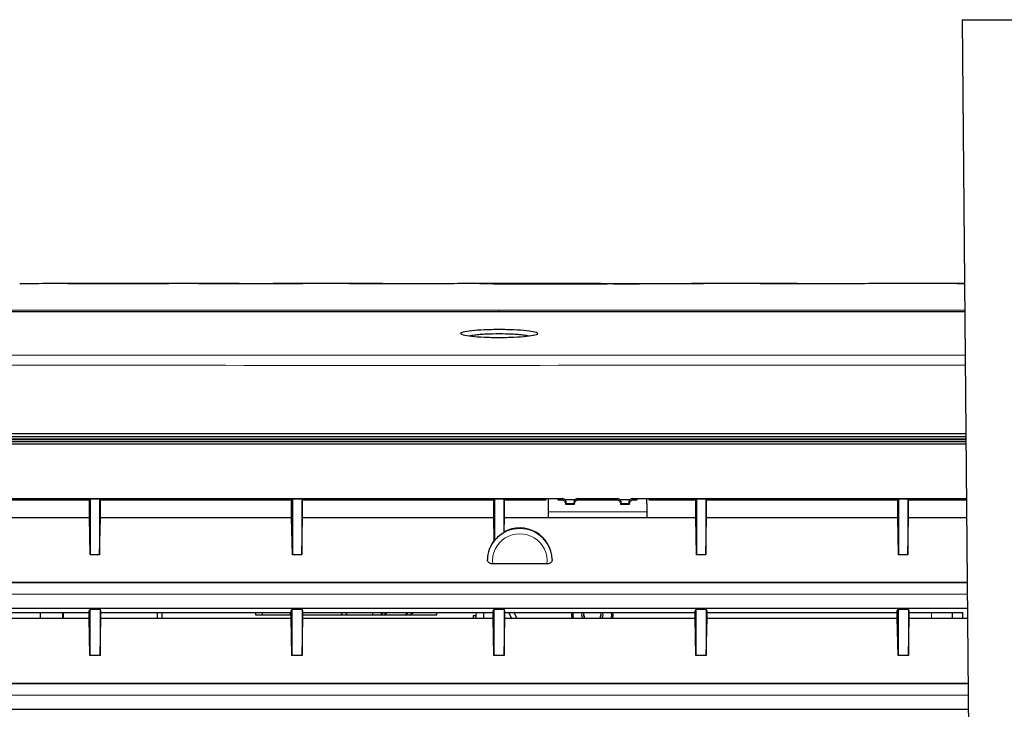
# Paper-space layout 'Sheet2' of a CAD drawing. Header units: millimetres. Extents: x 0 to 1118, y 0 to 864.
# Tile 49 of 79: x 749 to 796, y 281 to 314. Entities that reach past the tile are written whole.
import ezdxf

# ---------------------------------------------------------------- set-up
doc = ezdxf.new("R2010")
doc.units = ezdxf.units.MM

psp = doc.layouts.new('Sheet2')

# ---------------------------------------------------------------- linework, layer by layer
at = {"color": 7, "linetype": 'Continuous', "lineweight": 25}
for p, q in [((794.373482, 314.142598), (794.981803, 244.435896)), ((794.373482, 314.142598), (819.373482, 314.142598)), ((752.669583, 301.392598), (750.353757, 301.392598)), ((754.963944, 301.381719), (751.222674, 301.381719)), ((752.369514, 301.381719), (752.369437, 301.39213)), ((755.537029, 301.392598), (753.201166, 301.392598)), ((757.408612, 301.392246), (756.248815, 301.392246)), ((762.560438, 301.381719), (758.3546, 301.381719)), ((761.130481, 301.381719), (761.130596, 301.392474)), ((766.253742, 301.392598), (762.62929, 301.392598)), ((768.947595, 301.381719), (764.80711, 301.381719)), ((767.367425, 301.381719), (767.367392, 301.386152)), ((774.252289, 301.392598), (770.395997, 301.392598)), ((786.115233, 301.392598), (781.312836, 301.392598)), ((788.767754, 301.381736), (784.627959, 301.381736)), ((787.023778, 301.381736), (787.023702, 301.388546)), ((794.484749, 301.392598), (790.213265, 301.392598)), ((794.484844, 301.381736), (794.128275, 301.381736)), ((794.548057, 294.138309), (699.528841, 294.138309)), ((699.528841, 294.017598), (794.54911, 294.017598)), ((699.528841, 293.892598), (794.550201, 293.892598)), ((709.591341, 293.886052), (794.550258, 293.886052)), ((794.551216, 293.776326), (709.957575, 293.776326)), ((709.964121, 293.76978), (794.551273, 293.76978)), ((794.552402, 293.640358), (709.964121, 293.640358)), ((730.980141, 291.017598), (775.077541, 291.017598)), ((743.038751, 290.952142), (752.268931, 290.952142)), ((752.268931, 290.952142), (752.303841, 290.987052)), ((752.268931, 290.103035), (752.268931, 290.952142)), ((752.753841, 290.987052), (752.303841, 290.987052)), ((752.303841, 290.987052), (752.303841, 288.302227)), ((752.788751, 290.952142), (752.753841, 290.987052)), ((752.753841, 290.987052), (752.753841, 288.302227)), ((752.788751, 290.952142), (762.018931, 290.952142)), ((752.788751, 290.103035), (752.788751, 290.952142)), ((762.018931, 290.952142), (762.053841, 290.987052)), ((762.018931, 290.103035), (762.018931, 290.952142)), ((762.503841, 290.987052), (762.053841, 290.987052)), ((762.053841, 290.987052), (762.053841, 288.302227)), ((762.538751, 290.952142), (762.503841, 290.987052)), ((762.503841, 290.987052), (762.503841, 288.302227)), ((762.538751, 290.952142), (771.768931, 290.952142)), ((762.538751, 290.103035), (762.538751, 290.952142)), ((771.768931, 290.952142), (771.803841, 290.987052)), ((771.768931, 290.103035), (771.768931, 290.952142)), ((772.253841, 290.987052), (771.803841, 290.987052)), ((771.803841, 290.987052), (771.803841, 288.979822)), ((772.288751, 290.952142), (772.253841, 290.987052)), ((772.253841, 290.987052), (772.253841, 289.362681)), ((772.288751, 290.952142), (774.278841, 290.952142)), ((772.288751, 290.103035), (772.288751, 290.952142)), ((774.278841, 290.952142), (774.322555, 290.995855)), ((774.403841, 290.999), (774.403841, 290.103035)), ((774.572517, 291.000143), (774.581168, 291.000143)), ((774.874844, 290.952142), (774.83113, 290.995855)), ((774.874844, 290.952142), (775.044801, 290.952142)), ((775.044815, 290.952142), (775.044801, 290.952142)), ((775.203071, 290.969367), (775.701967, 290.969367)), ((775.263274, 290.765853), (775.263804, 290.827668)), ((775.641234, 290.827668), (775.641765, 290.765853)), ((775.827498, 291.017598), (777.730184, 291.017598)), ((775.860238, 290.952142), (775.860224, 290.952142)), ((775.860238, 290.952142), (777.697444, 290.952142)), ((777.697459, 290.952142), (777.697444, 290.952142)), ((777.855715, 290.969367), (778.354611, 290.969367)), ((777.915918, 290.765853), (777.916448, 290.827668)), ((778.293878, 290.827668), (778.294408, 290.765853)), ((778.480141, 291.017598), (794.575291, 291.017598)), ((778.512881, 290.952142), (778.512867, 290.952142)), ((778.512881, 290.952142), (778.682838, 290.952142)), ((778.682838, 290.952142), (778.726552, 290.995855)), ((778.976514, 291.000143), (778.985165, 291.000143)), ((779.153841, 290.76468), (779.153841, 290.999)), ((779.235127, 290.995855), (779.278841, 290.952142)), ((779.278841, 290.952142), (781.518931, 290.952142)), ((781.518931, 290.952142), (781.553841, 290.987052)), ((781.518931, 290.103035), (781.518931, 290.952142)), ((782.003841, 290.987052), (781.553841, 290.987052)), ((781.553841, 290.987052), (781.553841, 288.302227)), ((782.038751, 290.952142), (782.003841, 290.987052)), ((782.003841, 290.987052), (782.003841, 288.302227)), ((782.038751, 290.952142), (791.268931, 290.952142)), ((782.038751, 290.103035), (782.038751, 290.952142)), ((791.268931, 290.952142), (791.303841, 290.987052)), ((791.268931, 290.103035), (791.268931, 290.952142)), ((791.753841, 290.987052), (791.303841, 290.987052)), ((791.303841, 290.987052), (791.303841, 288.302227)), ((791.788751, 290.952142), (791.753841, 290.987052)), ((791.753841, 290.987052), (791.753841, 288.302227)), ((791.788751, 290.952142), (794.575862, 290.952142)), ((791.788751, 290.103035), (791.788751, 290.952142)), ((775.232293, 290.734872), (775.263274, 290.765853)), ((775.232293, 290.764642), (775.232293, 290.764649)), ((775.232293, 290.764642), (775.232293, 290.734872)), ((775.232293, 290.734872), (775.672745, 290.734872)), ((775.641765, 290.765853), (775.263274, 290.765853)), ((775.672745, 290.734872), (775.641765, 290.765853)), ((775.672745, 290.764649), (775.672745, 290.764642)), ((775.672745, 290.734872), (775.672745, 290.764642)), ((777.884937, 290.734872), (777.915918, 290.765853)), ((777.884937, 290.764642), (777.884937, 290.764649)), ((777.884937, 290.764642), (777.884937, 290.734872)), ((777.884937, 290.734872), (778.325389, 290.734872)), ((778.294408, 290.765853), (777.915918, 290.765853)), ((778.325389, 290.734872), (778.294408, 290.765853)), ((778.325389, 290.764649), (778.325389, 290.764642)), ((778.325389, 290.734872), (778.325389, 290.764642)), ((779.153841, 290.76468), (779.153841, 290.764642)), ((779.153841, 290.764642), (779.153841, 290.103035)), ((743.038751, 290.103035), (752.268931, 290.103035)), ((752.303841, 288.302227), (752.268931, 290.103035)), ((752.753841, 288.302227), (752.788751, 290.103035)), ((752.788751, 290.103035), (762.018931, 290.103035)), ((762.053841, 288.302227), (762.018931, 290.103035)), ((762.503841, 288.302227), (762.538751, 290.103035)), ((762.538751, 290.103035), (771.768931, 290.103035)), ((771.790615, 288.984465), (771.768931, 290.103035)), ((772.275097, 289.398694), (772.288751, 290.103035)), ((772.288751, 290.103035), (781.518931, 290.103035)), ((781.553841, 288.302227), (781.518931, 290.103035)), ((782.003841, 288.302227), (782.038751, 290.103035)), ((782.038751, 290.103035), (791.268931, 290.103035)), ((791.303841, 288.302227), (791.268931, 290.103035)), ((791.753841, 288.302227), (791.788751, 290.103035)), ((791.788751, 290.103035), (794.583272, 290.103035)), ((772.253841, 289.362681), (772.275097, 289.398694)), ((771.803841, 288.979822), (771.790615, 288.984465)), ((752.753841, 288.302227), (752.303841, 288.302227)), ((762.503841, 288.302227), (762.053841, 288.302227)), ((782.003841, 288.302227), (781.553841, 288.302227)), ((791.753841, 288.302227), (791.303841, 288.302227)), ((774.337785, 287.852025), (771.719897, 287.852025)), ((794.610774, 286.951615), (709.711977, 286.951615)), ((710.777292, 286.951621), (794.610774, 286.951621)), ((709.843581, 285.717295), (794.621546, 285.717295)), ((752.285613, 285.697832), (743.022069, 285.697832)), ((752.243931, 285.586342), (752.278841, 285.656184)), ((752.243931, 285.228035), (752.243931, 285.586342)), ((752.278841, 285.656184), (752.278841, 283.427227)), ((752.306431, 285.656184), (752.278841, 285.656184)), ((752.285613, 285.697832), (752.306431, 285.656184)), ((752.751251, 285.656184), (752.306431, 285.656184)), ((752.772069, 285.697832), (752.751251, 285.656184)), ((752.778841, 285.656184), (752.751251, 285.656184)), ((762.035613, 285.697832), (752.772069, 285.697832)), ((752.778841, 285.656184), (752.778841, 283.427227)), ((752.813751, 285.586342), (752.778841, 285.656184)), ((752.813751, 285.228035), (752.813751, 285.586342)), ((761.993931, 285.586342), (762.028841, 285.656184)), ((761.993931, 285.228035), (761.993931, 285.586342)), ((762.028841, 285.656184), (762.028841, 283.427227)), ((762.056431, 285.656184), (762.028841, 285.656184)), ((762.035613, 285.697832), (762.056431, 285.656184)), ((762.501251, 285.656184), (762.056431, 285.656184)), ((762.522069, 285.697832), (762.501251, 285.656184)), ((762.528841, 285.656184), (762.501251, 285.656184)), ((771.785613, 285.697832), (762.522069, 285.697832)), ((762.528841, 285.656184), (762.528841, 283.427227)), ((762.563751, 285.586342), (762.528841, 285.656184)), ((762.563751, 285.228035), (762.563751, 285.586342)), ((771.743931, 285.586342), (771.778841, 285.656184)), ((771.743931, 285.228035), (771.743931, 285.586342)), ((771.778841, 285.656184), (771.778841, 283.427227)), ((771.806431, 285.656184), (771.778841, 285.656184)), ((771.785613, 285.697832), (771.806431, 285.656184)), ((772.251251, 285.656184), (771.806431, 285.656184)), ((772.272069, 285.697832), (772.251251, 285.656184)), ((772.278841, 285.656184), (772.251251, 285.656184)), ((781.535613, 285.697832), (772.272069, 285.697832)), ((772.278841, 285.656184), (772.278841, 283.427227)), ((772.313751, 285.586342), (772.278841, 285.656184)), ((772.313751, 285.228035), (772.313751, 285.586342)), ((781.493931, 285.586342), (781.528841, 285.656184)), ((781.493931, 285.228035), (781.493931, 285.586342)), ((781.528841, 285.656184), (781.528841, 283.427227)), ((781.556431, 285.656184), (781.528841, 285.656184)), ((781.535613, 285.697832), (781.556431, 285.656184)), ((782.001251, 285.656184), (781.556431, 285.656184)), ((782.022069, 285.697832), (782.001251, 285.656184)), ((782.028841, 285.656184), (782.001251, 285.656184)), ((791.285613, 285.697832), (782.022069, 285.697832)), ((782.028841, 285.656184), (782.028841, 283.427227)), ((782.063751, 285.586342), (782.028841, 285.656184)), ((782.063751, 285.228035), (782.063751, 285.586342)), ((791.243931, 285.586342), (791.278841, 285.656184)), ((791.243931, 285.228035), (791.243931, 285.586342)), ((791.306431, 285.656184), (791.278841, 285.656184)), ((791.278841, 285.656184), (791.278841, 283.427227)), ((791.285613, 285.697832), (791.306431, 285.656184)), ((791.751251, 285.656184), (791.306431, 285.656184)), ((791.772069, 285.697832), (791.751251, 285.656184)), ((791.778841, 285.656184), (791.751251, 285.656184)), ((794.621716, 285.697832), (791.772069, 285.697832)), ((791.778841, 285.656184), (791.778841, 283.427227)), ((791.813751, 285.586342), (791.778841, 285.656184)), ((791.813751, 285.228035), (791.813751, 285.586342)), ((743.063751, 285.514642), (752.243931, 285.514642)), ((743.063751, 285.228035), (752.243931, 285.228035)), ((749.878841, 285.514642), (749.878841, 285.228035)), ((750.978841, 285.514642), (750.978841, 285.228035)), ((750.998559, 285.514642), (750.993557, 285.228035)), ((752.278841, 283.427227), (752.243931, 285.228035)), ((752.778841, 283.427227), (752.813751, 285.228035)), ((752.813751, 285.514642), (761.993931, 285.514642)), ((752.813751, 285.228035), (761.993931, 285.228035)), ((755.528841, 285.514642), (755.528841, 285.228035)), ((755.778841, 285.228035), (755.778841, 285.514642)), ((760.278841, 285.514642), (760.278841, 285.392598)), ((760.278841, 285.392598), (761.993931, 285.392598)), ((760.591341, 285.514642), (760.591341, 285.392598)), ((761.966341, 285.392598), (761.966341, 285.514642)), ((762.028841, 283.427227), (761.993931, 285.228035)), ((762.528841, 283.427227), (762.563751, 285.228035)), ((762.563751, 285.514642), (771.743931, 285.514642)), ((762.563751, 285.392598), (769.028841, 285.392598)), ((762.563751, 285.228035), (771.743931, 285.228035)), ((764.461341, 285.43548), (764.405911, 285.514642)), ((764.461341, 285.392598), (764.461341, 285.43548)), ((764.670591, 285.514642), (764.670591, 285.392598)), ((764.671341, 285.392598), (764.671341, 285.514642)), ((765.916341, 285.514642), (765.916341, 285.392598)), ((766.302796, 285.392598), (766.430304, 285.514642)), ((766.483574, 285.392598), (766.611082, 285.514642)), ((767.696956, 285.514642), (767.506391, 285.392598)), ((767.928735, 285.514642), (767.738169, 285.392598)), ((769.028841, 285.392598), (769.028841, 285.514642)), ((770.903841, 285.355098), (770.778841, 285.355098)), ((770.778841, 285.355098), (770.778841, 285.228035)), ((770.903841, 285.514642), (770.903841, 285.228035)), ((771.278841, 285.514642), (771.278841, 285.228035)), ((771.778841, 283.427227), (771.743931, 285.228035)), ((772.278841, 283.427227), (772.313751, 285.228035)), ((772.313751, 285.514642), (781.493931, 285.514642)), ((772.313751, 285.228035), (781.493931, 285.228035)), ((772.63513, 285.228035), (772.506628, 285.514642)), ((772.79691, 285.514642), (772.761563, 285.502118)), ((772.884451, 285.228035), (772.761563, 285.502118)), ((776.116341, 285.381221), (776.145983, 285.228035)), ((776.911699, 285.228035), (776.941341, 285.381221)), ((776.941341, 285.380848), (776.911992, 285.228035)), ((776.91904, 285.514642), (776.941341, 285.380848)), ((777.028841, 285.380848), (777.004917, 285.228035)), ((777.010608, 285.514642), (777.028841, 285.380848)), ((777.452591, 285.380848), (777.439864, 285.228035)), ((777.442851, 285.514642), (777.452591, 285.380848)), ((777.512591, 285.380848), (777.50065, 285.228035)), ((777.50345, 285.514642), (777.512591, 285.380848)), ((781.528841, 283.427227), (781.493931, 285.228035)), ((782.028841, 283.427227), (782.063751, 285.228035)), ((782.063751, 285.514642), (791.243931, 285.514642)), ((782.063751, 285.228035), (791.243931, 285.228035)), ((791.278841, 283.427227), (791.243931, 285.228035)), ((791.778841, 283.427227), (791.813751, 285.228035)), ((791.813751, 285.514642), (794.400885, 285.514642)), ((791.813751, 285.228035), (794.625815, 285.228035)), ((793.903841, 285.228035), (793.903841, 285.514642)), ((794.400885, 285.228035), (794.400885, 285.514642)), ((752.778841, 283.427227), (752.278841, 283.427227)), ((762.528841, 283.427227), (762.028841, 283.427227)), ((772.278841, 283.427227), (771.778841, 283.427227)), ((782.028841, 283.427227), (781.528841, 283.427227)), ((791.778841, 283.427227), (791.278841, 283.427227)), ((794.653317, 282.076615), (709.711977, 282.076615)), ((710.899477, 282.076621), (794.653317, 282.076621)), ((709.843581, 280.842295), (794.664089, 280.842295))]:
    psp.add_line(p, q, dxfattribs=at)
at = {"color": 7, "linetype": 'Continuous', "lineweight": 18}
for p, q in [((704.604044, 300.118632), (772.028841, 300.118603)), ((772.028841, 300.031626), (772.028841, 300.118603)), ((775.068814, 291.000143), (774.826842, 291.000143)), ((775.044815, 290.952142), (775.068814, 291.000143)), ((775.068814, 291.000143), (775.077541, 291.017598)), ((775.256307, 290.812672), (775.232293, 290.764642)), ((775.263804, 290.827668), (775.256307, 290.812672)), ((775.648732, 290.812672), (775.641234, 290.827668)), ((775.672745, 290.764642), (775.648732, 290.812672)), ((775.827498, 291.017598), (775.836225, 291.000143)), ((777.721457, 291.000143), (775.836225, 291.000143)), ((775.836225, 291.000143), (775.860224, 290.952142)), ((777.697459, 290.952142), (777.721457, 291.000143)), ((777.721457, 291.000143), (777.730184, 291.017598)), ((777.90895, 290.812672), (777.884937, 290.764642)), ((777.916448, 290.827668), (777.90895, 290.812672)), ((778.301375, 290.812672), (778.293878, 290.827668)), ((778.325389, 290.764642), (778.301375, 290.812672)), ((778.480141, 291.017598), (778.488868, 291.000143)), ((778.488868, 291.000143), (778.512867, 290.952142)), ((778.73084, 291.000143), (778.488868, 291.000143)), ((779.153841, 290.374848), (774.403841, 290.374848)), ((709.843581, 286.392598), (794.615652, 286.392598)), ((749.891341, 285.514642), (749.891341, 285.228035)), ((750.966341, 285.514642), (750.966341, 285.228035)), ((792.891341, 285.228035), (792.891341, 285.514642)), ((709.843581, 281.517598), (794.658196, 281.517598))]:
    psp.add_line(p, q, dxfattribs=at)
at = {"color": 7, "linetype": 'Continuous', "lineweight": 25, "flags": 128}
for points in [[(794.496653, 300.028581), (789.831514, 300.028581), (783.214088, 300.028581), (772.028838, 300.028581)], [(775.557032, 285.228035), (775.545091, 285.380848), (775.554232, 285.514642)], [(775.617818, 285.228035), (775.605091, 285.380848), (775.614832, 285.514642)], [(776.052765, 285.228035), (776.028841, 285.380848), (776.047074, 285.514642)], [(776.145691, 285.228035), (776.116341, 285.380848), (776.138642, 285.514642)]]:
    psp.add_lwpolyline(points, dxfattribs=at)
at = {"color": 7, "linetype": 'Continuous', "lineweight": 18, "flags": 128}
for points in [[(772.028841, 300.118603), (772.528841, 300.118603), (774.528841, 300.118603), (782.528841, 300.118603), (794.495867, 300.118603)], [(699.527372, 297.940463), (714.898417, 297.940774), (730.269465, 297.940774), (794.514873, 297.940774)]]:
    psp.add_lwpolyline(points, dxfattribs=at)
at = {"color": 7, "linetype": 'Continuous', "lineweight": 18}
for centre, radius, start, end in [((775.068791, 290.812627), 0.187516, 0.0134924, 89.993053), ((775.836247, 290.812627), 0.187516, 90.006947, 179.9865076), ((777.721435, 290.812627), 0.187516, 0.0134924, 89.993053), ((778.488891, 290.812627), 0.187516, 90.006947, 179.9865076), ((773.028841, 287.995885), 1.566788, 2.8283611, 177.1716389), ((773.028841, 287.995885), 1.316826, 353.7280297, 186.2719703)]:
    psp.add_arc(centre, radius, start, end, dxfattribs=at)
at = {"color": 7, "linetype": 'Continuous', "lineweight": 25}
psp.add_arc((773.028841, 287.995885), 1.571228, 119.5540849, 141.2281015, dxfattribs=at)
for centre, major_axis, ratio, start_param, end_param in [((736.559598, -1231.107402), (14.734559, 1532.495479), 0.252626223, 0.002428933, 0.006193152), ((766.456941, -1231.107402), (-14.710963, 1532.495567), 0.250555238, 6.281561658, 6.284548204), ((793.35236, -1231.107402), (4053.334787, -16.681681), 0.378061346, 1.580301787, 1.582463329), ((766.457016, -1231.107402), (-14.711082, 1532.495567), 0.250565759, 6.280547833, 6.281129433), ((731.862072, -1231.107402), (1905.115899, 48.549049), 0.804009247, 1.539111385, 1.539460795), ((742.673338, -1231.107402), (14.958399, 1532.494627), 0.271291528, 0.003326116, 0.00641608), ((770.83916, -1231.107402), (-14.204841, 1532.497374), 0.199734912, 6.277565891, 6.280655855), ((747.08161, -1231.107402), (15.033216, 1532.494335), 0.277173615, 6.282136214, 6.285502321), ((780.041009, -1231.107402), (-14.710501, 1532.495569), 0.250514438, 6.277880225, 6.284548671), ((793.856135, -1231.107402), (4134.758945, -16.533429), 0.370616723, 1.578261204, 1.578684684), ((756.607844, -1231.107402), (14.713593, 1532.495558), 0.250787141, 0.00240782, 0.006175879), ((786.330756, -1231.107402), (-14.710371, 1532.49557), 0.250502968, 6.282843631, 6.284563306), ((799.926347, -1231.107402), (-14.794015, 1532.495256), 0.257752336, 6.27839749, 6.284462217), ((776.426106, -1231.107402), (14.710126, 1532.495571), 0.250481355, 0.002404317, 0.006169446), ((809.36129, -1231.107402), (-14.710804, 1532.495568), 0.250541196, 0.000431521, 0.001360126), ((774.572517, 290.995779), (0.25, 0), 0.017455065, 1.570796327, 3.124139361), ((774.581168, 290.995779), (0.25, 0), 0.017455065, 0.017453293, 1.570796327), ((775.077512, 290.83007), (0.083863, 0.16774), 0.999809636, 6.013178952, 6.746726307), ((775.076297, 290.827638), (0.044691, 0.1857), 0.980675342, 4.944311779, 5.781408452), ((775.828742, 290.827638), (-0.044691, 0.1857), 0.980675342, 0.501776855, 1.338873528), ((775.827526, 290.83007), (0.083863, -0.16774), 0.999809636, 2.678051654, 3.411599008), ((777.730156, 290.83007), (0.083863, 0.16774), 0.999809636, 6.013178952, 6.746726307), ((777.72894, 290.827638), (0.044691, 0.1857), 0.980675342, 4.944311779, 5.781408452), ((778.481385, 290.827638), (-0.044691, 0.1857), 0.980675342, 0.501776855, 1.338873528), ((778.48017, 290.83007), (0.083863, -0.16774), 0.999809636, 2.678051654, 3.411599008), ((778.976514, 290.995779), (0.25, 0), 0.017455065, 1.570796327, 3.124139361), ((778.985165, 290.995779), (0.25, 0), 0.017455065, 0.017453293, 1.570796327), ((773.028841, 288.026241), (0, 1.565877), 0.999812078, 4.742380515, 6.785489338), ((773.028841, 288.026241), (0, 1.565877), 0.999812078, 0.912284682, 1.540804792)]:
    psp.add_ellipse(centre, major_axis=major_axis, ratio=ratio, start_param=start_param, end_param=end_param, dxfattribs=at)
for points, knots in [([(762.62929, 301.392583), (762.574907, 301.392588), (762.200551, 301.392619), (761.682375, 301.392538), (761.227986, 301.392486), (761.130596, 301.392474)], [0, 0, 0, 0, 0.117800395, 0.810916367, 1, 1, 1, 1]), ([(774.74217, 301.380721), (774.424522, 301.380727), (773.789094, 301.38074), (772.862229, 301.380878), (771.959624, 301.381097), (771.381183, 301.381455), (771.091393, 301.381635)], [0, 0, 0, 0, 0.260126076, 0.520360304, 0.759707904, 1, 1, 1, 1]), ([(771.751554, 301.389337), (772.010777, 301.389218), (772.558996, 301.388966), (773.639025, 301.38869), (774.458805, 301.388632), (774.982964, 301.388594)], [0, 0, 0, 0, 0.244404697, 0.516880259, 1, 1, 1, 1]), ([(777.237866, 301.391113), (777.227844, 301.391227), (777.206175, 301.391475), (776.996586, 301.391808), (776.617793, 301.392071), (776.110092, 301.392277), (775.380837, 301.39246), (774.722617, 301.392614), (774.329896, 301.392579), (774.252289, 301.392572)], [0, 0, 0, 0, 0.067282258, 0.145476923, 0.279487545, 0.439821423, 0.600461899, 0.921045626, 1, 1, 1, 1]), ([(781.890817, 301.391844), (781.87941, 301.391587), (781.856624, 301.391073), (781.691585, 301.389942), (781.396956, 301.388629), (781.005383, 301.387287), (780.54683, 301.386045), (779.938261, 301.384684), (779.132239, 301.383318), (777.927215, 301.381885), (776.453176, 301.380913), (775.312969, 301.380785), (774.74217, 301.380721)], [0, 0, 0, 0, 0.072346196, 0.14451273, 0.217551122, 0.290614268, 0.354605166, 0.418654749, 0.528685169, 0.638972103, 0.819266, 1, 1, 1, 1]), ([(774.982964, 301.388594), (775.230507, 301.388615), (775.732651, 301.388657), (776.375559, 301.389053), (776.86189, 301.389671), (777.146719, 301.390333), (777.233525, 301.390839), (777.237192, 301.39107), (777.237866, 301.391113)], [0, 0, 0, 0, 0.253601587, 0.514435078, 0.672519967, 0.832101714, 0.969159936, 1, 1, 1, 1]), ([(777.560813, 301.390018), (777.571983, 301.390192), (777.595928, 301.390564), (777.828757, 301.391076), (778.248269, 301.39149), (778.807369, 301.391824), (779.613701, 301.392163), (780.488789, 301.392463), (781.290731, 301.392639), (781.761989, 301.392537), (781.882243, 301.392183), (781.8897, 301.391889), (781.890817, 301.391844)], [0, 0, 0, 0, 0.044973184, 0.096412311, 0.183309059, 0.286309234, 0.389513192, 0.595255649, 0.738775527, 0.858552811, 0.978803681, 1, 1, 1, 1]), ([(772.028838, 300.028581), (771.862171, 300.028581), (771.028838, 300.028582), (767.528838, 300.028588), (753.528838, 300.028544), (737.861488, 300.02923), (722.660714, 300.028229), (714.347192, 300.030616), (708.367695, 300.021181), (704.588286, 300.015217)], [0, 0, 0, 0, 0.007413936, 0.03706968, 0.155692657, 0.630184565, 0.734010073, 0.831878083, 1, 1, 1, 1]), ([(770.161444, 298.983774), (770.164583, 298.992326), (770.174412, 299.019109), (770.306289, 299.071293), (770.671063, 299.132802), (771.295215, 299.178226), (772.028988, 299.194818), (772.762969, 299.178166), (773.387175, 299.132698), (773.796671, 299.063971), (773.945948, 298.983625), (773.796978, 298.903272), (773.386958, 298.834738), (772.764179, 298.788822), (772.028307, 298.772554), (771.291502, 298.789124), (770.675992, 298.834804), (770.276563, 298.897057), (770.22219, 298.943399), (770.199136, 298.963048)], [0, 0, 0, 0, 0.020376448, 0.063818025, 0.127339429, 0.190820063, 0.254291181, 0.317798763, 0.381342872, 0.444901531, 0.508441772, 0.571942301, 0.63540804, 0.698922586, 0.762747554, 0.826239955, 0.889713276, 0.953237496, 1, 1, 1, 1]), ([(773.467079, 298.857677), (773.387352, 298.874036), (773.248012, 298.902627), (772.949348, 298.931285), (772.565021, 298.956353), (772.029145, 298.969774), (771.493357, 298.956415), (771.109234, 298.931374), (770.810204, 298.902697), (770.67058, 298.874081), (770.590611, 298.857692)], [0, 0, 0, 0, 0.1293878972, 0.2261334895, 0.3202696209, 0.5000132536, 0.6794958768, 0.7735759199, 0.8703162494, 1, 1, 1, 1]), ([(775.044815, 290.952142), (775.058631, 290.951232), (775.093458, 290.948941), (775.146171, 290.926479), (775.193748, 290.884078), (775.226075, 290.827889), (775.230221, 290.785729), (775.232293, 290.764649)], [0, 0, 0, 0, 0.14117677, 0.355864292, 0.570566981, 0.78528371, 1, 1, 1, 1]), ([(775.672745, 290.764649), (775.673654, 290.778471), (775.675946, 290.813304), (775.69841, 290.86602), (775.740807, 290.913595), (775.79699, 290.945921), (775.839146, 290.950068), (775.860224, 290.952142)], [0, 0, 0, 0, 0.141233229, 0.355923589, 0.570609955, 0.785305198, 1, 1, 1, 1]), ([(777.697459, 290.952142), (777.711275, 290.951232), (777.746102, 290.948941), (777.798814, 290.926479), (777.846392, 290.884078), (777.878718, 290.827889), (777.882864, 290.785729), (777.884937, 290.764649)], [0, 0, 0, 0, 0.14117677, 0.355864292, 0.570566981, 0.78528371, 1, 1, 1, 1]), ([(778.325389, 290.764649), (778.327462, 290.785729), (778.331607, 290.827889), (778.363934, 290.884078), (778.411511, 290.926479), (778.464224, 290.948941), (778.499051, 290.951232), (778.512867, 290.952142)], [0, 0, 0, 0, 0.21471629, 0.429433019, 0.644135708, 0.85882323, 1, 1, 1, 1]), ([(771.719897, 287.852025), (771.695758, 287.853865), (771.647604, 287.857536), (771.582225, 287.88413), (771.524678, 287.924566), (771.479723, 287.982957), (771.464015, 288.035807), (771.463971, 288.067219), (771.463962, 288.073197)], [0, 0, 0, 0, 0.156380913, 0.311956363, 0.485233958, 0.694608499, 0.941883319, 1, 1, 1, 1]), ([(774.59372, 288.073197), (774.5907, 288.044794), (774.58456, 287.987047), (774.52736, 287.916794), (774.453922, 287.87303), (774.390196, 287.854398), (774.351842, 287.852661), (774.337785, 287.852025)], [0, 0, 0, 0, 0.274955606, 0.559018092, 0.750532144, 0.90856868, 1, 1, 1, 1])]:
    psp.add_open_spline(points, degree=3, knots=knots, dxfattribs=at)
at = {"color": 7, "linetype": 'Continuous', "lineweight": 18}
psp.add_open_spline([(794.519089, 297.457724), (792.145777, 297.455867), (770.729241, 297.439109), (744.189257, 297.453801), (714.899153, 297.452443), (704.652278, 297.452212), (699.528841, 297.452097)], degree=3, knots=[0, 0, 0, 0, 0.074954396, 0.676381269, 0.838190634, 1, 1, 1, 1], dxfattribs=at)

doc.saveas('drawing.dxf')
